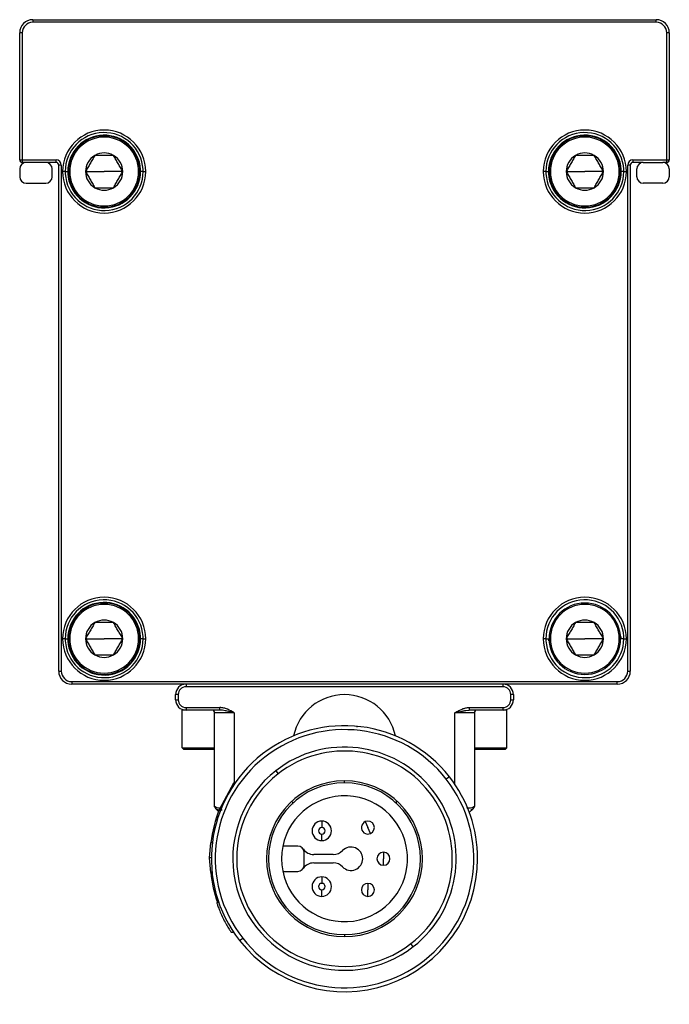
# Model space of a CAD drawing. Header units: millimetres. Extents: x -417 to 2302, y 446 to 879.
# Tile 1 of 31: x -417 to -367, y 623 to 699. Entities that reach past the tile are written whole.
import ezdxf

# ---------------------------------------------------------------- set-up
doc = ezdxf.new("R2010")
doc.units = ezdxf.units.MM

# ---------------------------------------------------------------- blocks, each defined once
blk = doc.blocks.new('Drawing View4')
at = {"color": 7, "linetype": 'Continuous', "lineweight": 25}
for p, q in [((-28, 60.41), (-28, 60.21)), ((-28, 60.41), (20, 60.41)), ((20, 60.21), (-28, 60.21)), ((20, 60.21), (20, 60.41)), ((-29, 49.61), (-29, 59.41)), ((-28.8, 59.41), (-29, 59.41)), ((-28.8, 59.41), (-28.8, 49.61)), ((20.8, 49.61), (20.8, 59.41)), ((21, 59.41), (20.8, 59.41)), ((21, 59.41), (21, 49.61)), ((-29, 49.61), (-28.8, 49.61)), ((-28.8, 49.61), (-28.8, 49.41)), ((-28.8, 49.61), (-26.2, 49.61)), ((-28.5, 49.41), (-28.8, 49.41)), ((-27, 49.41), (-28.5, 49.41)), ((-26.2, 49.41), (-27, 49.41)), ((-26.2, 49.41), (-26.2, 49.61)), ((18.2, 49.61), (20.8, 49.61)), ((18.2, 49.61), (18.2, 49.41)), ((19, 49.41), (18.2, 49.41)), ((19, 49.41), (20.5, 49.41)), ((20.8, 49.41), (20.5, 49.41)), ((20.8, 49.41), (20.8, 49.61)), ((20.8, 49.61), (21, 49.61)), ((-29, 48.91), (-29, 48.31)), ((-26.5, 48.31), (-26.5, 48.91)), ((-26, 10.21), (-26, 49.21)), ((-25.8, 49.21), (-26, 49.21)), ((-25.8, 49.21), (-25.8, 10.21)), ((-25.5, 48.71), (-25.7, 48.71)), ((-25.5, 48.71), (-25.3, 48.71)), ((-25.25, 48.71), (-25.15, 48.71)), ((-23.935, 48.71), (-22.5, 48.71)), ((-21.065, 48.71), (-22.5, 48.71)), ((-19.75, 48.71), (-19.85, 48.71)), ((-19.5, 48.71), (-19.7, 48.71)), ((-19.5, 48.71), (-19.3, 48.71)), ((11.5, 48.71), (11.3, 48.71)), ((11.5, 48.71), (11.7, 48.71)), ((11.75, 48.71), (11.85, 48.71)), ((13.065, 48.71), (14.5, 48.71)), ((15.935, 48.71), (14.5, 48.71)), ((17.25, 48.71), (17.15, 48.71)), ((17.5, 48.71), (17.3, 48.71)), ((17.5, 48.71), (17.7, 48.71)), ((17.8, 10.21), (17.8, 49.21)), ((18, 49.21), (17.8, 49.21)), ((18, 49.21), (18, 10.21)), ((18.5, 48.31), (18.5, 48.91)), ((21, 48.91), (21, 48.31)), ((-28.5, 47.81), (-27, 47.81)), ((20.5, 47.81), (19, 47.81)), ((-25.5, 12.71), (-25.7, 12.71)), ((-25.5, 12.71), (-25.3, 12.71)), ((-25.25, 12.71), (-25.15, 12.71)), ((-23.935, 12.71), (-22.5, 12.71)), ((-21.065, 12.71), (-22.5, 12.71)), ((-19.75, 12.71), (-19.85, 12.71)), ((-19.5, 12.71), (-19.7, 12.71)), ((-19.5, 12.71), (-19.3, 12.71)), ((11.5, 12.71), (11.3, 12.71)), ((11.5, 12.71), (11.7, 12.71)), ((11.75, 12.71), (11.85, 12.71)), ((13.065, 12.71), (14.5, 12.71)), ((15.935, 12.71), (14.5, 12.71)), ((17.25, 12.71), (17.15, 12.71)), ((17.5, 12.71), (17.3, 12.71)), ((17.5, 12.71), (17.7, 12.71)), ((-26, 10.21), (-25.8, 10.21)), ((17.8, 10.21), (18, 10.21)), ((-25, 9.41), (17, 9.41)), ((-25, 9.41), (-25, 9.21)), ((17, 9.21), (-25, 9.21)), ((-16.2, 9.21), (-16.2, 9.01)), ((8.2, 9.01), (8.2, 9.21)), ((17, 9.21), (17, 9.41)), ((-17, 8.01), (-17, 8.41)), ((-16.8, 8.41), (-17, 8.41)), ((-16.8, 8.41), (-16.8, 8.01)), ((8.2, 9.01), (-16.2, 9.01)), ((8.8, 8.01), (8.8, 8.41)), ((9, 8.41), (8.8, 8.41)), ((9, 8.41), (9, 8.01)), ((-17, 8.01), (-16.8, 8.01)), ((8.8, 8.01), (9, 8.01)), ((-16.5, 4.31), (-16.5, 7.21)), ((-16.2, 7.21), (-16.5, 7.21)), ((-16.2, 7.41), (-13.595, 7.41)), ((-16.2, 7.41), (-16.2, 7.21)), ((-13.595, 7.21), (-16.2, 7.21)), ((-12.5, 7.01), (-14, 7.01)), ((-14, -0.207), (-14, 7.01)), ((-13.595, 7.21), (-13.595, 7.41)), ((-12.5, 7.01), (-12.5, 1.586)), ((6, 7.01), (4.5, 7.01)), ((4.5, 1.481), (4.5, 7.01)), ((5.34, 7.177), (5.595, 7.21)), ((5.595, 7.41), (5.595, 7.21)), ((5.595, 7.41), (8.2, 7.41)), ((8.2, 7.21), (5.595, 7.21)), ((6, 7.01), (6, -0.207)), ((8.2, 7.21), (8.2, 7.41)), ((8.5, 7.21), (8.2, 7.21)), ((8.5, 4.31), (8.5, 7.21)), ((-16.5, 4.31), (-16.4, 4.21)), ((-16.5, 4.31), (-14, 4.31)), ((-16.4, 4.21), (-14, 4.21)), ((6, 4.31), (8.5, 4.31)), ((6, 4.21), (8.4, 4.21)), ((8.5, 4.31), (8.4, 4.21)), ((-9.295, 2.537), (-9.11, 2.301)), ((-12.553, 1.586), (-13.633, -0.414)), ((-12.428, 1.586), (-12.553, 1.586)), ((-4, 1.61), (-4, 1.76)), ((4.074, 2.068), (3.837, 1.883)), ((-8, 0.147), (-8, -0.031)), ((0, 0), (0, 0.222)), ((-13.984, -0.253), (-13.967, -0.317)), ((-13.957, -0.326), (-13.92, -0.364)), ((-13.897, -0.393), (-13.695, -0.595)), ((-13.505, -0.414), (-13.633, -0.414)), ((5.608, -0.682), (5.897, -0.393)), ((-5.75, -1.34), (-5.75, -1.84)), ((-2.397, -1.38), (-2.2, -1.84)), ((-2.003, -2.299), (-2.2, -1.84)), ((-14.305, -3.014), (-14.406, -4.164)), ((-14.172, -3.014), (-14.305, -3.014)), ((-5.75, -2.84), (-5.75, -2.34)), ((-7.6, -3.265), (-8.751, -3.265)), ((-7.1, -4.715), (-7.1, -3.765)), ((-1, -3.74), (-1, -4.24)), ((-14.205, -4.164), (-14.406, -4.164)), ((-14.406, -4.164), (-14.322, -5.314)), ((-4.862, -3.915), (-6.364, -3.915)), ((-1, -4.74), (-1, -4.24)), ((-8.751, -5.215), (-7.6, -5.215)), ((-6.364, -4.565), (-4.862, -4.565)), ((-14.189, -5.314), (-14.322, -5.314)), ((-5.75, -5.64), (-5.75, -6.14)), ((-5.75, -7.14), (-5.75, -6.64)), ((-2.2, -6.14), (-2.2, -6.64)), ((-2.2, -7.14), (-2.2, -6.64)), ((-13.671, -7.624), (-13.829, -7.624)), ((-12.524, -9.924), (-12.703, -9.924)), ((-12.074, -10.548), (-11.837, -10.363)), ((-4, -10.09), (-4, -10.24)), ((1.295, -11.017), (1.11, -10.78))]:
    blk.add_line(p, q, dxfattribs=at)
at = {"color": 7, "linetype": 'Continuous', "lineweight": 25, "flags": 128}
blk.add_lwpolyline([(-13.998, -0.237), (-13.999, -0.227), (-14, -0.207)], dxfattribs=at)
at = {"color": 7, "linetype": 'Continuous', "lineweight": 25}
for centre, radius, start, end in [((-28, 59.41), 1, 90, 180), ((-28, 59.41), 0.8, 90, 180), ((20, 59.41), 1, 360, 90), ((20, 59.41), 0.8, 0, 90), ((-22.5, 48.71), 3.2, 0, 180), ((-22.5, 48.71), 3, 3.28395, 180), ((14.5, 48.71), 3.2, 0, 180), ((14.5, 48.71), 3, 3.28395, 180), ((-22.5, 48.71), 2.8, 3.28395, 180), ((-22.5, 48.71), 2.75, 0, 180), ((-22.5, 48.71), 2.65, 0, 180), ((14.5, 48.71), 2.8, 3.28395, 180), ((14.5, 48.71), 2.75, 0, 180), ((14.5, 48.71), 2.65, 0, 180), ((-22.5, 48.71), 1.435, 60, 120), ((14.5, 48.71), 1.435, 60, 120), ((-28.8, 49.61), 0.2, 180, 270), ((-28.5, 48.91), 0.5, 90, 180), ((-27, 48.91), 0.5, 0, 90), ((-26.2, 49.21), 0.4, 0, 90), ((-26.2, 49.21), 0.2, 0, 90), ((-22.5, 48.71), 1.435, 120, 180), ((-22.5, 48.71), 1.435, 0, 60), ((14.5, 48.71), 1.435, 120, 180), ((14.5, 48.71), 1.435, 0, 60), ((18.2, 49.21), 0.4, 90, 180), ((18.2, 49.21), 0.2, 90, 180), ((19, 48.91), 0.5, 90, 180), ((20.5, 48.91), 0.5, 0, 90), ((20.8, 49.61), 0.2, 270, 0), ((-22.5, 48.71), 3.2, 180, 0), ((-22.5, 48.71), 3, 180, 183.28395), ((-22.5, 48.71), 3, 183.28395, 0), ((-22.5, 48.71), 2.8, 180, 183.28395), ((-22.5, 48.71), 2.8, 183.28395, 0), ((-22.5, 48.71), 2.75, 180, 0), ((-22.5, 48.71), 2.65, 180, 0), ((-22.5, 48.71), 1.435, 180, 240.00269), ((-22.5, 48.71), 1.435, 300, 0), ((-22.5, 48.71), 2.8, 0, 3.28395), ((-22.5, 48.71), 3, 0, 3.28395), ((14.5, 48.71), 3.2, 180, 0), ((14.5, 48.71), 3, 180, 183.28395), ((14.5, 48.71), 3, 183.28395, 0), ((14.5, 48.71), 2.8, 180, 183.28395), ((14.5, 48.71), 2.8, 183.28395, 0), ((14.5, 48.71), 2.75, 180, 0), ((14.5, 48.71), 2.65, 180, 0), ((14.5, 48.71), 1.435, 180, 240.00269), ((14.5, 48.71), 1.435, 300, 0), ((14.5, 48.71), 2.8, 0, 3.28395), ((14.5, 48.71), 3, 0, 3.28395), ((-28.5, 48.31), 0.5, 180, 270), ((-27, 48.31), 0.5, 270, 0), ((19, 48.31), 0.5, 180, 270), ((20.5, 48.31), 0.5, 270, 0), ((-22.5, 48.71), 1.435, 240.00269, 300), ((14.5, 48.71), 1.435, 240.00269, 300), ((-22.5, 12.71), 3.2, 0, 180), ((-22.5, 12.71), 3, 3.28395, 180), ((-22.5, 12.71), 2.8, 3.28395, 180), ((-22.5, 12.71), 2.75, 0, 180), ((-22.5, 12.71), 2.65, 0, 180), ((14.5, 12.71), 3.2, 0, 180), ((14.5, 12.71), 3, 3.28395, 180), ((14.5, 12.71), 2.75, 0, 180), ((14.5, 12.71), 2.65, 0, 180), ((-22.5, 12.71), 1.435, 120, 180), ((-22.5, 12.71), 1.435, 60, 120), ((-22.5, 12.71), 1.435, 0, 60), ((14.5, 12.71), 1.435, 120, 180), ((14.5, 12.71), 1.435, 60, 120), ((14.5, 12.71), 1.435, 0, 60), ((-22.5, 12.71), 3.2, 180, 0), ((-22.5, 12.71), 3, 180, 183.28395), ((-22.5, 12.71), 3, 183.28395, 0), ((-22.5, 12.71), 2.8, 180, 183.28395), ((-22.5, 12.71), 2.8, 183.28395, 0), ((-22.5, 12.71), 2.75, 180, 0), ((-22.5, 12.71), 2.65, 180, 0), ((-22.5, 12.71), 1.435, 180, 240.00269), ((-22.5, 12.71), 1.435, 300, 0), ((-22.5, 12.71), 2.8, 0, 3.28395), ((-22.5, 12.71), 3, 0, 3.28395), ((14.5, 12.71), 3.2, 180, 0), ((14.5, 12.71), 3, 180, 183.28395), ((14.5, 12.71), 3, 183.28395, 0), ((14.5, 12.71), 2.8, 180, 183.28395), ((14.5, 12.71), 2.75, 180, 0), ((14.5, 12.71), 2.65, 180, 0), ((14.5, 12.71), 1.435, 180, 240.00269), ((14.5, 12.71), 1.435, 300, 0), ((14.5, 12.71), 2.8, 0, 3.28395), ((14.5, 12.71), 3, 0, 3.28395), ((-22.5, 12.71), 1.435, 240.00269, 300), ((14.5, 12.71), 1.435, 240.00269, 300), ((-25, 10.21), 1, 180, 270), ((-25, 10.21), 0.8, 180, 270), ((17, 10.21), 0.8, 270, 0), ((17, 10.21), 1, 270, 0), ((-16.2, 8.41), 0.8, 90, 180), ((8.2, 8.41), 0.8, 0, 90), ((-16.2, 8.41), 0.6, 90, 180), ((-4, 4.402), 4, 90, 168.06075), ((-4, 4.402), 4, 11.93925, 90), ((8.2, 8.41), 0.6, 0, 90), ((-16.2, 8.01), 0.8, 180, 270), ((-16.2, 8.01), 0.6, 180, 270), ((8.2, 8.01), 0.6, 270, 0), ((8.2, 8.01), 0.8, 270, 360), ((-14.2, 7.01), 0.2, 0, 90), ((6.2, 7.01), 0.2, 90, 180), ((-4, -4.24), 10.246, 38, 218), ((-4, -4.24), 9.946, 38, 218), ((-4, -4.24), 8.6, 308, 128), ((-4, -4.24), 8.3, 308, 128), ((-4, -4.24), 8.6, 128, 308), ((-4, -4.24), 8.3, 128, 308), ((-4, -4.24), 9.946, 218, 38), ((-4, -4.24), 6, 90, 270), ((-4, -4.24), 5.85, 90, 270), ((-4, -4.24), 6, 270, 90), ((-4, -4.24), 5.85, 270, 90), ((-4, -4.24), 10.246, 0, 38), ((-4, -4.24), 4.85, 5.91729, 354.08271), ((-4, -4.24), 10.357, 158.32365, 173.20466), ((-13.8, -0.207), 0.2, 194.06331, 224.99999), ((5.8, -0.207), 0.2, 315, 0), ((-5.75, -2.09), 0.75, 90, 270), ((-5.75, -2.09), 0.75, 270, 90), ((-2.2, -1.84), 0.5, 113.18461, 293.18461), ((-2.2, -1.84), 0.5, 293.18461, 113.18461), ((-5.75, -2.09), 0.25, 90, 270), ((-5.75, -2.09), 0.25, 270, 90), ((-7.6, -3.765), 0.5, 0, 90), ((-6.364, -2.915), 1, 214.51811, 270), ((-4.862, -2.915), 1, 270, 315.78375), ((-3.5, -4.24), 0.9, 224.21625, 135.78375), ((-1, -4.24), 0.5, 90, 270), ((-1, -4.24), 0.5, 270, 90), ((-4, -4.24), 4.85, 354.08271, 5.91729), ((-4, -4.24), 10.246, 218, 0), ((-7.6, -4.715), 0.5, 270, 0), ((-6.364, -5.565), 1, 90, 145.48189), ((-4.862, -5.565), 1, 44.21625, 90), ((-4, -4.24), 10.357, 185.95518, 199.07404), ((-5.75, -6.39), 0.75, 90, 270), ((-5.75, -6.39), 0.75, 270, 90), ((-5.75, -6.39), 0.25, 90, 270), ((-5.75, -6.39), 0.25, 270, 90), ((-2.2, -6.64), 0.5, 90, 270), ((-2.2, -6.64), 0.5, 270, 90)]:
    blk.add_arc(centre, radius, start, end, dxfattribs=at)
for points, knots in [([(-23.217, 49.953), (-23.249, 49.899), (-23.309, 49.795), (-23.428, 49.588), (-23.576, 49.332), (-23.724, 49.075), (-23.844, 48.869), (-23.904, 48.764), (-23.935, 48.71)], [0, 0, 0, 0, 0.132945, 0.257287, 0.499981, 0.7427, 0.86683, 1, 1, 1, 1]), ([(-21.783, 49.953), (-21.845, 49.953), (-21.965, 49.953), (-22.204, 49.953), (-22.5, 49.953), (-22.796, 49.953), (-23.035, 49.953), (-23.155, 49.953), (-23.217, 49.953)], [0, 0, 0, 0, 0.132945, 0.257287, 0.499981, 0.7427, 0.86683, 1, 1, 1, 1]), ([(-21.065, 48.71), (-21.096, 48.764), (-21.156, 48.869), (-21.276, 49.075), (-21.424, 49.332), (-21.572, 49.588), (-21.691, 49.795), (-21.751, 49.899), (-21.783, 49.953)], [0, 0, 0, 0, 0.132945, 0.257287, 0.499981, 0.7427, 0.86683, 1, 1, 1, 1]), ([(13.783, 49.953), (13.751, 49.899), (13.691, 49.795), (13.572, 49.588), (13.424, 49.332), (13.276, 49.075), (13.156, 48.869), (13.096, 48.764), (13.065, 48.71)], [0, 0, 0, 0, 0.132945, 0.257287, 0.499981, 0.7427, 0.86683, 1, 1, 1, 1]), ([(15.217, 49.953), (15.155, 49.953), (15.035, 49.953), (14.796, 49.953), (14.5, 49.953), (14.204, 49.953), (13.965, 49.953), (13.845, 49.953), (13.783, 49.953)], [0, 0, 0, 0, 0.132945, 0.257287, 0.499981, 0.7427, 0.86683, 1, 1, 1, 1]), ([(15.935, 48.71), (15.904, 48.764), (15.844, 48.869), (15.724, 49.075), (15.576, 49.332), (15.428, 49.588), (15.309, 49.795), (15.249, 49.899), (15.217, 49.953)], [0, 0, 0, 0, 0.132945, 0.257287, 0.499981, 0.7427, 0.86683, 1, 1, 1, 1]), ([(-23.935, 48.71), (-23.904, 48.656), (-23.844, 48.552), (-23.724, 48.345), (-23.576, 48.089), (-23.428, 47.832), (-23.309, 47.626), (-23.249, 47.521), (-23.217, 47.467)], [0, 0, 0, 0, 0.1329784, 0.2573331, 0.5000221, 0.7427364, 0.8668773, 1, 1, 1, 1]), ([(-21.783, 47.467), (-21.751, 47.521), (-21.691, 47.626), (-21.572, 47.832), (-21.424, 48.089), (-21.276, 48.345), (-21.156, 48.552), (-21.096, 48.656), (-21.065, 48.71)], [0, 0, 0, 0, 0.132945, 0.257287, 0.499981, 0.7427, 0.86683, 1, 1, 1, 1]), ([(13.065, 48.71), (13.096, 48.656), (13.156, 48.552), (13.276, 48.345), (13.424, 48.089), (13.572, 47.832), (13.691, 47.626), (13.751, 47.521), (13.783, 47.467)], [0, 0, 0, 0, 0.1329784, 0.2573331, 0.5000221, 0.7427364, 0.8668773, 1, 1, 1, 1]), ([(15.217, 47.467), (15.249, 47.521), (15.309, 47.626), (15.428, 47.832), (15.576, 48.089), (15.724, 48.345), (15.844, 48.552), (15.904, 48.656), (15.935, 48.71)], [0, 0, 0, 0, 0.132945, 0.257287, 0.499981, 0.7427, 0.86683, 1, 1, 1, 1]), ([(-23.217, 47.467), (-23.155, 47.467), (-23.035, 47.467), (-22.796, 47.467), (-22.5, 47.467), (-22.204, 47.467), (-21.965, 47.467), (-21.845, 47.467), (-21.783, 47.467)], [0, 0, 0, 0, 0.133001, 0.257323, 0.500022, 0.742747, 0.866855, 1, 1, 1, 1]), ([(13.783, 47.467), (13.845, 47.467), (13.965, 47.467), (14.204, 47.467), (14.5, 47.467), (14.796, 47.467), (15.035, 47.467), (15.155, 47.467), (15.217, 47.467)], [0, 0, 0, 0, 0.133001, 0.257323, 0.500022, 0.742747, 0.866855, 1, 1, 1, 1]), ([(-23.217, 13.953), (-23.249, 13.899), (-23.309, 13.795), (-23.428, 13.588), (-23.576, 13.332), (-23.724, 13.075), (-23.844, 12.869), (-23.904, 12.764), (-23.935, 12.71)], [0, 0, 0, 0, 0.132945, 0.257287, 0.499981, 0.7427, 0.86683, 1, 1, 1, 1]), ([(-21.783, 13.953), (-21.845, 13.953), (-21.965, 13.953), (-22.204, 13.953), (-22.5, 13.953), (-22.796, 13.953), (-23.035, 13.953), (-23.155, 13.953), (-23.217, 13.953)], [0, 0, 0, 0, 0.132945, 0.257287, 0.499981, 0.7427, 0.86683, 1, 1, 1, 1]), ([(-21.065, 12.71), (-21.096, 12.764), (-21.156, 12.869), (-21.276, 13.075), (-21.424, 13.332), (-21.572, 13.588), (-21.691, 13.795), (-21.751, 13.899), (-21.783, 13.953)], [0, 0, 0, 0, 0.132945, 0.257287, 0.499981, 0.7427, 0.86683, 1, 1, 1, 1]), ([(13.783, 13.953), (13.751, 13.899), (13.691, 13.795), (13.572, 13.588), (13.424, 13.332), (13.276, 13.075), (13.156, 12.869), (13.096, 12.764), (13.065, 12.71)], [0, 0, 0, 0, 0.132945, 0.257287, 0.499981, 0.7427, 0.86683, 1, 1, 1, 1]), ([(15.217, 13.953), (15.155, 13.953), (15.035, 13.953), (14.796, 13.953), (14.5, 13.953), (14.204, 13.953), (13.965, 13.953), (13.845, 13.953), (13.783, 13.953)], [0, 0, 0, 0, 0.132945, 0.257287, 0.499981, 0.7427, 0.86683, 1, 1, 1, 1]), ([(15.935, 12.71), (15.904, 12.764), (15.844, 12.869), (15.724, 13.075), (15.576, 13.332), (15.428, 13.588), (15.309, 13.795), (15.249, 13.899), (15.217, 13.953)], [0, 0, 0, 0, 0.132945, 0.257287, 0.499981, 0.7427, 0.86683, 1, 1, 1, 1]), ([(-23.935, 12.71), (-23.904, 12.656), (-23.844, 12.552), (-23.724, 12.345), (-23.576, 12.089), (-23.428, 11.832), (-23.309, 11.626), (-23.249, 11.521), (-23.217, 11.467)], [0, 0, 0, 0, 0.132978, 0.257333, 0.500022, 0.742736, 0.866877, 1, 1, 1, 1]), ([(-21.783, 11.467), (-21.751, 11.521), (-21.691, 11.626), (-21.572, 11.832), (-21.424, 12.089), (-21.276, 12.345), (-21.156, 12.552), (-21.096, 12.656), (-21.065, 12.71)], [0, 0, 0, 0, 0.132945, 0.257287, 0.499981, 0.7427, 0.86683, 1, 1, 1, 1]), ([(13.065, 12.71), (13.096, 12.656), (13.156, 12.552), (13.276, 12.345), (13.424, 12.089), (13.572, 11.832), (13.691, 11.626), (13.751, 11.521), (13.783, 11.467)], [0, 0, 0, 0, 0.132978, 0.257333, 0.500022, 0.742736, 0.866877, 1, 1, 1, 1]), ([(15.217, 11.467), (15.249, 11.521), (15.309, 11.626), (15.428, 11.832), (15.576, 12.089), (15.724, 12.345), (15.844, 12.552), (15.904, 12.656), (15.935, 12.71)], [0, 0, 0, 0, 0.132945, 0.257287, 0.499981, 0.7427, 0.86683, 1, 1, 1, 1]), ([(-23.217, 11.467), (-23.155, 11.467), (-23.035, 11.467), (-22.796, 11.467), (-22.5, 11.467), (-22.204, 11.467), (-21.965, 11.467), (-21.845, 11.467), (-21.783, 11.467)], [0, 0, 0, 0, 0.133001, 0.257323, 0.500022, 0.742747, 0.866855, 1, 1, 1, 1]), ([(13.783, 11.467), (13.845, 11.467), (13.965, 11.467), (14.204, 11.467), (14.5, 11.467), (14.796, 11.467), (15.035, 11.467), (15.155, 11.467), (15.217, 11.467)], [0, 0, 0, 0, 0.133001, 0.257323, 0.500022, 0.742747, 0.866855, 1, 1, 1, 1]), ([(-12.5, 7.01), (-12.668, 7.103), (-12.92, 7.244), (-13.291, 7.378), (-13.493, 7.41), (-13.595, 7.41)], [0, 0, 0, 0, 0.5, 0.75, 1, 1, 1, 1]), ([(-12.5, 7.01), (-12.552, 7.022), (-12.665, 7.049), (-12.841, 7.092), (-13.016, 7.131), (-13.203, 7.168), (-13.392, 7.201), (-13.531, 7.207), (-13.595, 7.21)], [0, 0, 0, 0, 0.139712, 0.305577, 0.481326, 0.61566, 0.821962, 1, 1, 1, 1]), ([(4.5, 7.01), (4.549, 7.039), (4.647, 7.095), (4.838, 7.194), (5.024, 7.281), (5.206, 7.346), (5.337, 7.381), (5.466, 7.403), (5.552, 7.408), (5.595, 7.41)], [0, 0, 0, 0, 0.144447, 0.287941, 0.54578, 0.667338, 0.779863, 0.890268, 1, 1, 1, 1]), ([(4.5, 7.01), (4.691, 7.061), (4.973, 7.135), (5.25, 7.167), (5.34, 7.177)], [0, 0, 0, 0, 0.677935, 1, 1, 1, 1]), ([(-2.987, 5.911), (-3.007, 5.912), (-3.062, 5.916), (-3.07, 5.916), (-3.075, 5.915)], [0, 0, 0, 0, 0.362516, 1, 1, 1, 1]), ([(-13.997, -0.203), (-13.996, -0.216), (-13.996, -0.244), (-13.987, -0.271), (-13.983, -0.284)], [0, 0, 0, 0, 0.4946719, 1, 1, 1, 1]), ([(-13.931, -0.358), (-13.93, -0.359), (-13.926, -0.363), (-13.909, -0.38), (-13.897, -0.393)], [0, 0, 0, 0, 0.273773, 1, 1, 1, 1]), ([(-13.722, -0.479), (-13.728, -0.478), (-13.817, -0.469), (-13.858, -0.429), (-13.897, -0.393)], [0, 0, 0, 0, 0.065951, 1, 1, 1, 1]), ([(-13.423, -0.498), (-13.449, -0.5), (-13.573, -0.514), (-13.656, -0.494), (-13.722, -0.479)], [0, 0, 0, 0, 0.2166256, 1, 1, 1, 1]), ([(5.949, -0.251), (5.904, -0.276), (5.817, -0.326), (5.623, -0.349), (5.473, -0.336), (5.427, -0.332)], [0, 0, 0, 0, 0.419152, 0.823325, 1, 1, 1, 1]), ([(5.897, -0.393), (5.858, -0.429), (5.817, -0.469), (5.728, -0.478), (5.722, -0.479)], [0, 0, 0, 0, 0.939895, 1, 1, 1, 1]), ([(-13.829, -7.624), (-13.828, -7.629), (-13.828, -7.638), (-13.806, -7.71), (-13.769, -7.822), (-13.697, -8.022), (-13.568, -8.352), (-13.365, -8.799), (-13.138, -9.234), (-12.922, -9.601), (-12.782, -9.816), (-12.716, -9.911), (-12.708, -9.92), (-12.703, -9.924)], [0, 0, 0, 0, 0.060783, 0.121693, 0.183025, 0.24507, 0.369378, 0.498029, 0.628174, 0.755332, 0.877561, 0.940174, 1, 1, 1, 1])]:
    blk.add_open_spline(points, degree=3, knots=knots, dxfattribs=at)
for points in [[(-13.949, -0.251), (-13.983, -0.221), (-14, -0.207), (-14, -0.207)], [(-13.897, -0.393), (-13.932, -0.358), (-13.952, -0.303), (-13.949, -0.251)], [(-13.561, -0.341), (-13.747, -0.341), (-13.882, -0.309), (-13.949, -0.251)], [(5.897, -0.393), (5.933, -0.357), (5.952, -0.302), (5.949, -0.251)], [(5.897, -0.393), (5.926, -0.364), (5.941, -0.348), (5.941, -0.348)], [(6, -0.207), (6, -0.207), (5.983, -0.221), (5.949, -0.251)]]:
    blk.add_open_spline(points, degree=3, dxfattribs=at)

msp = doc.modelspace()

# ---------------------------------------------------------------- block references
at = {"color": 7, "linetype": 'Continuous', "lineweight": 25}
msp.add_blockref('Drawing View4', (-388.106, 638.221), dxfattribs=at)

doc.saveas('drawing.dxf')
